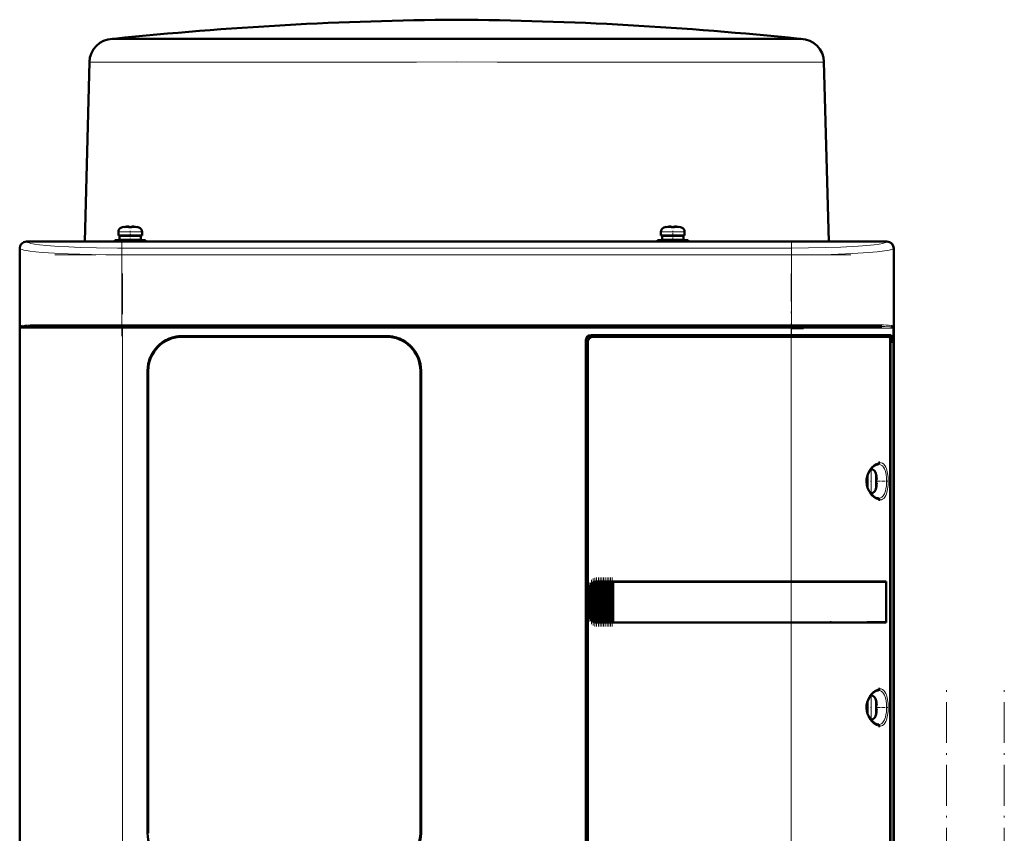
# Model space of a CAD drawing. Extents: x -1595 to 1972, y -1757 to 691.
# Tile 49 of 59: x 183 to 473, y 452 to 691. Entities that reach past the tile are written whole.
import ezdxf

# ---------------------------------------------------------------- set-up
doc = ezdxf.new("R2010")
doc.units = 0
doc.linetypes.add('DASHDOT', pattern=[18.5, 12, -3, 0.5, -3])

msp = doc.modelspace()

# ---------------------------------------------------------------- linework, layer by layer
at = {"color": 7, "lineweight": 50}
for p, q in [((210.56, 685.15), (210.35, 685.14)), ((210.81, 685.17), (210.56, 685.15)), ((210.81, 685.17), (311.56, 685.17)), ((210.81, 685.14), (229.2, 685.14)), ((229.2, 685.14), (236.84, 685.14)), ((236.84, 685.14), (300, 685.14)), ((311.56, 685.17), (359.86, 685.17)), ((323.11, 685.14), (393.92, 685.14)), ((359.86, 685.17), (412.3, 685.17)), ((393.92, 685.14), (399.18, 685.14)), ((399.18, 685.14), (412.31, 685.14)), ((412.3, 685.17), (412.55, 685.15)), ((412.55, 685.15), (412.76, 685.14)), ((203.56, 678.33), (202.18, 625.55)), ((419.55, 678.33), (420.93, 625.55)), ((212.07, 627.28), (212.07, 628.41)), ((213.65, 629.8), (213.64, 629.82)), ((214.63, 629.96), (214.8, 629.98)), ((215.07, 629.96), (215.07, 629.8)), ((216.07, 629.96), (216.07, 629.8)), ((217.5, 629.82), (217.49, 629.8)), ((219.07, 628.41), (219.07, 627.28)), ((371.57, 628.41), (371.57, 627.28)), ((373.14, 629.82), (373.15, 629.8)), ((374.57, 629.96), (374.57, 629.8)), ((375.57, 629.96), (375.57, 629.8)), ((376.99, 629.8), (377, 629.82)), ((378.57, 627.28), (378.57, 628.41)), ((185.07, 625.55), (190.86, 625.55)), ((438.04, 625.52), (185.09, 625.52)), ((190.86, 625.55), (190.87, 625.52)), ((190.86, 625.54), (195.27, 625.54)), ((195.26, 625.52), (195.27, 625.55)), ((195.27, 625.55), (314.86, 625.55)), ((215.57, 625.98), (211.07, 625.98)), ((211.07, 625.55), (211.07, 625.98)), ((212.07, 627.28), (215.57, 627.28)), ((215.57, 627.18), (212.42, 627.18)), ((212.42, 627.18), (212.42, 626.08)), ((215.57, 626.08), (212.42, 626.08)), ((213.57, 627.18), (213.57, 627.28)), ((213.57, 625.98), (213.57, 626.08)), ((219.07, 627.28), (215.57, 627.28)), ((215.57, 627.18), (218.72, 627.18)), ((215.57, 626.08), (218.72, 626.08)), ((215.57, 625.98), (220.07, 625.98)), ((217.57, 627.18), (217.57, 627.28)), ((217.57, 625.98), (217.57, 626.08)), ((218.72, 627.18), (218.72, 626.08)), ((220.07, 625.98), (220.07, 625.55)), ((314.86, 625.55), (314.87, 625.52)), ((314.86, 625.54), (319.27, 625.54)), ((319.26, 625.52), (319.27, 625.55)), ((319.27, 625.55), (427.86, 625.55)), ((370.57, 625.98), (375.07, 625.98)), ((370.57, 625.98), (370.57, 625.55)), ((371.57, 627.28), (375.07, 627.28)), ((371.92, 627.18), (375.07, 627.18)), ((371.92, 626.08), (371.92, 627.18)), ((375.07, 626.08), (371.92, 626.08)), ((373.07, 627.28), (373.07, 627.18)), ((373.07, 626.08), (373.07, 625.98)), ((375.07, 627.28), (378.57, 627.28)), ((378.22, 627.18), (375.07, 627.18)), ((378.22, 626.08), (375.07, 626.08)), ((379.57, 625.98), (375.07, 625.98)), ((377.07, 627.28), (377.07, 627.18)), ((377.07, 626.08), (377.07, 625.98)), ((378.22, 626.08), (378.22, 627.18)), ((379.57, 625.55), (379.57, 625.98)), ((427.86, 625.55), (427.87, 625.52)), ((427.86, 625.54), (432.27, 625.54)), ((432.26, 625.52), (432.27, 625.55)), ((432.27, 625.55), (438.07, 625.55)), ((183.07, 615.75), (183.07, 623.55)), ((183.09, 623.53), (183.09, 415.57)), ((440.04, 415.57), (440.04, 623.53)), ((440.07, 623.55), (440.07, 615.75)), ((183.07, 611.35), (183.07, 615.75)), ((183.09, 615.75), (183.07, 615.75)), ((440.07, 615.75), (440.04, 615.75)), ((440.06, 615.75), (440.06, 611.35)), ((183.07, 523.75), (183.07, 611.35)), ((183.07, 611.35), (183.09, 611.35)), ((440.04, 611.35), (440.07, 611.35)), ((440.07, 611.35), (440.07, 523.75)), ((213.28, 600.55), (186.61, 600.55)), ((409.85, 600.55), (213.28, 600.55)), ((429.95, 600.55), (409.85, 600.55)), ((410.03, 600.05), (413.57, 600.05)), ((436.53, 600.55), (429.95, 600.55)), ((439.62, 600.55), (439.68, 600.53)), ((439.73, 600.27), (439.68, 600.3)), ((439.73, 600.26), (439.69, 600.29)), ((230.87, 597.75), (290.87, 597.75)), ((290.87, 597.55), (230.87, 597.55)), ((349.57, 442.55), (349.57, 596.55)), ((351.07, 598.05), (409.85, 598.05)), ((409.85, 597.55), (351.56, 597.55)), ((439.34, 598.05), (409.85, 598.05)), ((409.85, 597.55), (438.78, 597.55)), ((439.04, 597.55), (438.79, 597.55)), ((439.04, 597.55), (438.86, 597.5)), ((439.02, 442.52), (439.02, 596.58)), ((439.04, 598.05), (439.04, 597.55)), ((439.34, 595.75), (439.34, 598.05)), ((350.07, 596.05), (350.07, 443.05)), ((439.02, 595.75), (439.34, 595.75)), ((439.02, 595.71), (439.14, 595.71)), ((439.34, 595.75), (439.14, 595.71)), ((439.14, 595.71), (439.14, 443.38)), ((220.67, 451.55), (220.67, 587.55)), ((220.87, 587.55), (220.87, 451.55)), ((300.87, 451.55), (300.87, 587.55)), ((301.07, 587.55), (301.07, 451.55)), ((432.23, 555.05), (432.23, 556.51)), ((432.33, 555.05), (432.33, 556.84)), ((433.25, 558.55), (433.46, 558.55)), ((434.86, 556.97), (434.88, 556.98)), ((432.23, 555.05), (432.23, 553.59)), ((432.33, 555.05), (432.33, 553.26)), ((435.01, 555.55), (434.86, 555.55)), ((435.01, 554.55), (434.86, 554.55)), ((434.88, 553.12), (434.86, 553.13)), ((433.46, 551.55), (433.25, 551.55)), ((350.94, 514.46), (350.94, 524.64)), ((351.08, 524.81), (351.23, 524.98)), ((351.45, 513.92), (351.45, 525.17)), ((351.59, 525.25), (351.74, 525.34)), ((351.96, 513.66), (351.96, 525.44)), ((352.1, 525.48), (352.25, 525.51)), ((352.47, 525.54), (352.61, 525.55)), ((352.47, 513.55), (352.47, 525.54)), ((352.64, 525.55), (352.57, 525.55)), ((352.64, 525.55), (352.61, 525.55)), ((352.64, 525.55), (352.76, 525.55)), ((352.98, 525.55), (352.76, 525.55)), ((352.98, 513.55), (352.98, 525.55)), ((353.12, 525.55), (352.98, 525.55)), ((353.12, 525.55), (353.19, 525.55)), ((353.19, 525.55), (353.27, 525.55)), ((353.49, 525.55), (353.27, 525.55)), ((353.49, 513.55), (353.49, 525.55)), ((353.63, 525.55), (353.49, 525.55)), ((353.63, 525.55), (353.7, 525.55)), ((353.7, 525.55), (353.78, 525.55)), ((354, 525.55), (353.78, 525.55)), ((354, 513.55), (354, 525.55)), ((354.14, 525.55), (354, 525.55)), ((354.14, 525.55), (354.21, 525.55)), ((354.21, 525.55), (354.29, 525.55)), ((354.51, 525.55), (354.29, 525.55)), ((354.51, 513.55), (354.51, 525.55)), ((354.65, 525.55), (354.51, 525.55)), ((354.65, 525.55), (354.72, 525.55)), ((354.72, 525.55), (354.8, 525.55)), ((355.02, 525.55), (354.8, 525.55)), ((355.02, 513.55), (355.02, 525.55)), ((355.16, 525.55), (355.02, 525.55)), ((355.16, 525.55), (355.23, 525.55)), ((355.23, 525.55), (355.31, 525.55)), ((355.53, 525.55), (355.31, 525.55)), ((355.53, 513.55), (355.53, 525.55)), ((355.67, 525.55), (355.53, 525.55)), ((355.67, 525.55), (355.74, 525.55)), ((355.74, 525.55), (355.82, 525.55)), ((356.04, 525.55), (355.82, 525.55)), ((356.04, 513.55), (356.04, 525.55)), ((356.18, 525.55), (356.04, 525.55)), ((356.18, 525.55), (356.25, 525.55)), ((356.25, 525.55), (356.33, 525.55)), ((356.55, 525.55), (356.33, 525.55)), ((356.55, 513.55), (356.55, 525.55)), ((356.69, 525.55), (356.55, 525.55)), ((356.69, 525.55), (356.76, 525.55)), ((356.76, 525.55), (356.84, 525.55)), ((357.06, 525.55), (356.84, 525.55)), ((357.06, 513.55), (357.06, 525.55)), ((357.19, 525.55), (357.06, 525.55)), ((357.19, 525.55), (357.27, 525.55)), ((357.27, 525.55), (357.35, 525.55)), ((357.52, 525.55), (357.35, 525.55)), ((357.52, 525.55), (357.52, 513.55)), ((357.57, 525.55), (357.52, 525.55)), ((357.57, 525.55), (409.85, 525.55)), ((357.59, 525.52), (357.57, 525.55)), ((357.59, 525.52), (409.85, 525.52)), ((357.59, 513.57), (357.59, 525.52)), ((357.59, 525.52), (409.85, 525.52)), ((437.83, 525.55), (409.85, 525.55)), ((411.61, 525.52), (409.9, 525.52)), ((412.53, 525.52), (411.94, 525.52)), ((412.6, 525.52), (412.53, 525.52)), ((415.59, 525.52), (415.51, 525.52)), ((421.37, 525.52), (415.59, 525.52)), ((437.83, 525.55), (437.53, 525.48)), ((437.79, 513.62), (437.79, 525.48)), ((437.83, 525.55), (437.83, 513.55)), ((183.07, 519.35), (183.07, 523.75)), ((183.09, 523.75), (183.07, 523.75)), ((350.57, 515.55), (350.57, 523.55)), ((440.07, 523.75), (440.04, 523.75)), ((440.06, 523.75), (440.06, 519.35)), ((183.07, 427.75), (183.07, 519.35)), ((183.07, 519.35), (183.09, 519.35)), ((440.04, 519.35), (440.07, 519.35)), ((440.07, 519.35), (440.07, 427.75)), ((351.23, 514.12), (351.08, 514.29)), ((351.74, 513.76), (351.59, 513.84)), ((352.25, 513.59), (352.1, 513.62)), ((352.61, 513.55), (352.47, 513.55)), ((352.64, 513.55), (352.57, 513.55)), ((352.61, 513.55), (352.64, 513.55)), ((352.64, 513.55), (352.76, 513.55)), ((352.98, 513.55), (352.76, 513.55)), ((353.12, 513.55), (352.98, 513.55)), ((353.12, 513.55), (353.19, 513.55)), ((353.19, 513.55), (353.27, 513.55)), ((353.49, 513.55), (353.27, 513.55)), ((353.63, 513.55), (353.49, 513.55)), ((353.63, 513.55), (353.7, 513.55)), ((353.7, 513.55), (353.78, 513.55)), ((354, 513.55), (353.78, 513.55)), ((354.14, 513.55), (354, 513.55)), ((354.14, 513.55), (354.21, 513.55)), ((354.21, 513.55), (354.29, 513.55)), ((354.51, 513.55), (354.29, 513.55)), ((354.65, 513.55), (354.51, 513.55)), ((354.65, 513.55), (354.72, 513.55)), ((354.72, 513.55), (354.8, 513.55)), ((355.02, 513.55), (354.8, 513.55)), ((355.16, 513.55), (355.02, 513.55)), ((355.16, 513.55), (355.23, 513.55)), ((355.23, 513.55), (355.31, 513.55)), ((355.53, 513.55), (355.31, 513.55)), ((355.67, 513.55), (355.53, 513.55)), ((355.67, 513.55), (355.74, 513.55)), ((355.74, 513.55), (355.82, 513.55)), ((356.04, 513.55), (355.82, 513.55)), ((356.18, 513.55), (356.04, 513.55)), ((356.18, 513.55), (356.25, 513.55)), ((356.25, 513.55), (356.33, 513.55)), ((356.55, 513.55), (356.33, 513.55)), ((356.69, 513.55), (356.55, 513.55)), ((356.69, 513.55), (356.76, 513.55)), ((356.76, 513.55), (356.84, 513.55)), ((357.06, 513.55), (356.84, 513.55)), ((357.19, 513.55), (357.06, 513.55)), ((357.19, 513.55), (357.27, 513.55)), ((357.27, 513.55), (357.35, 513.55)), ((357.52, 513.55), (357.35, 513.55)), ((357.52, 513.55), (357.57, 513.55)), ((357.57, 513.55), (357.59, 513.57)), ((409.85, 513.55), (357.57, 513.55)), ((357.59, 513.57), (409.85, 513.57)), ((437.83, 513.55), (409.85, 513.55)), ((412.36, 513.57), (412.53, 513.57)), ((415.29, 513.57), (415.59, 513.57)), ((415.59, 513.57), (416.32, 513.57)), ((418.48, 513.57), (421.37, 513.58)), ((421.37, 513.58), (421.69, 513.58)), ((437.83, 513.55), (437.53, 513.61)), ((432.23, 488.55), (432.23, 490.01)), ((432.33, 490.34), (432.33, 488.55)), ((433.25, 492.05), (433.46, 492.05)), ((434.86, 490.47), (434.88, 490.48)), ((432.23, 488.55), (432.23, 487.09)), ((432.33, 486.76), (432.33, 488.55)), ((435.01, 489.05), (434.86, 489.05)), ((435.01, 488.05), (434.86, 488.05)), ((434.88, 486.62), (434.86, 486.63)), ((433.46, 485.05), (433.25, 485.05))]:
    msp.add_line(p, q, dxfattribs=at)
at = {"color": 7, "lineweight": 18}
for p, q in [((210.81, 685.14), (210.35, 685.14)), ((321.39, 685.15), (210.56, 685.15)), ((359.98, 685.15), (321.39, 685.15)), ((323.11, 685.14), (321.43, 685.14)), ((412.55, 685.15), (359.98, 685.15)), ((412.76, 685.14), (412.31, 685.14)), ((203.81, 678.32), (224.25, 678.32)), ((224.25, 678.32), (299.7, 678.32)), ((323.41, 678.32), (398.87, 678.32)), ((398.87, 678.32), (419.3, 678.32)), ((215.54, 628.41), (212.07, 628.41)), ((213, 629.65), (215.55, 629.65)), ((215.54, 628.41), (215.57, 628.41)), ((215.55, 629.65), (215.57, 629.65)), ((215.57, 629.65), (218.14, 629.65)), ((215.57, 628.41), (219.07, 628.41)), ((375.07, 628.41), (371.57, 628.41)), ((375.07, 629.65), (372.5, 629.65)), ((375.09, 629.65), (375.07, 629.65)), ((375.1, 628.41), (375.07, 628.41)), ((377.64, 629.65), (375.09, 629.65)), ((378.57, 628.41), (375.1, 628.41)), ((185.09, 625.52), (185.17, 625.44)), ((437.96, 625.44), (438.04, 625.52)), ((183.18, 623.44), (183.09, 623.53)), ((183.18, 623.44), (183.18, 600.05)), ((410.03, 623.62), (213.1, 623.62)), ((213.1, 621.62), (213.1, 623.62)), ((410.03, 623.62), (410.03, 621.62)), ((440.04, 623.53), (439.95, 623.44)), ((439.95, 600.05), (439.95, 623.44)), ((213.1, 601.05), (213.1, 621.62)), ((410.03, 621.62), (213.1, 621.62)), ((410.03, 621.62), (410.03, 601.05)), ((183.18, 600.05), (183.35, 600.05)), ((183.35, 439.05), (183.35, 600.05)), ((183.35, 600.05), (213.28, 600.05)), ((183.45, 600.3), (183.4, 600.27)), ((213.1, 601.05), (187.04, 601.05)), ((213.1, 601.05), (410.03, 601.05)), ((213.1, 601.05), (213.1, 600.55)), ((213.28, 600.55), (213.28, 600.05)), ((409.85, 600.05), (213.28, 600.05)), ((213.28, 600.05), (213.28, 439.05)), ((409.85, 600.55), (409.85, 600.05)), ((409.85, 598.05), (409.85, 600.05)), ((409.85, 600.05), (430.29, 600.05)), ((430.47, 601.05), (410.03, 601.05)), ((410.03, 600.55), (410.03, 601.05)), ((430.29, 600.05), (439.78, 600.05)), ((436.09, 601.05), (430.47, 601.05)), ((439.95, 600.05), (439.78, 600.05)), ((439.78, 439.05), (439.78, 600.05)), ((295.07, 596.83), (295.07, 596.84)), ((409.85, 597.55), (409.85, 598.05)), ((409.85, 525.55), (409.85, 597.55)), ((433.46, 558.55), (433.46, 555.08)), ((434.71, 557.62), (434.71, 555.07)), ((433.46, 555.08), (433.46, 555.05)), ((433.46, 551.55), (433.46, 555.05)), ((434.71, 555.07), (434.71, 555.05)), ((434.71, 555.05), (434.71, 552.48)), ((350.79, 514.75), (350.79, 524.34)), ((351.08, 524.81), (351.08, 514.29)), ((351.23, 514.12), (351.23, 524.98)), ((351.59, 513.84), (351.59, 525.25)), ((351.74, 525.34), (351.74, 513.76)), ((352.1, 513.62), (352.1, 525.48)), ((352.25, 525.51), (352.25, 513.59)), ((352.61, 525.55), (352.61, 513.55)), ((352.76, 513.55), (352.76, 525.55)), ((353.12, 525.55), (353.12, 513.55)), ((353.27, 525.55), (353.27, 513.55)), ((353.63, 525.55), (353.63, 513.55)), ((353.78, 525.55), (353.78, 513.55)), ((354.14, 525.55), (354.14, 513.55)), ((354.29, 525.55), (354.29, 513.55)), ((354.65, 525.55), (354.65, 513.55)), ((354.8, 513.55), (354.8, 525.55)), ((355.16, 525.55), (355.16, 513.55)), ((355.31, 525.55), (355.31, 513.55)), ((355.67, 525.55), (355.67, 513.55)), ((355.82, 525.55), (355.82, 513.55)), ((356.18, 525.55), (356.18, 513.55)), ((356.33, 513.55), (356.33, 525.55)), ((356.69, 525.55), (356.69, 513.55)), ((356.84, 525.55), (356.84, 513.55)), ((357.19, 513.55), (357.19, 525.55)), ((357.35, 525.55), (357.35, 513.55)), ((409.85, 525.52), (409.85, 525.55)), ((409.85, 525.52), (409.85, 513.57)), ((350.57, 523.55), (350.62, 523.55)), ((350.62, 523.55), (350.62, 515.55)), ((350.62, 515.55), (350.57, 515.55)), ((409.85, 513.55), (409.85, 513.57)), ((409.85, 441.55), (409.85, 513.55)), ((433.46, 492.05), (433.46, 488.58)), ((434.71, 491.12), (434.71, 488.57)), ((433.46, 488.58), (433.46, 488.55)), ((433.46, 485.05), (433.46, 488.55)), ((434.71, 488.57), (434.71, 488.55)), ((434.71, 488.55), (434.71, 485.98))]:
    msp.add_line(p, q, dxfattribs=at)
at = {"color": 7, "linetype": 'DASHDOT', "lineweight": 18, "ltscale": 0.000839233}
msp.add_line((311.56, 685.17), (311.56, 685.14), dxfattribs=at)
at = {"color": 7, "linetype": 'DASHDOT', "lineweight": 18, "ltscale": 0.000942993}
msp.add_line((214.57, 629.95), (214.57, 629.99), dxfattribs=at)
at = {"color": 7, "linetype": 'DASHDOT', "lineweight": 18, "ltscale": 0.085722}
msp.add_line((215.57, 625.26), (215.57, 628.69), dxfattribs=at)
at = {"color": 7, "linetype": 'DASHDOT', "lineweight": 18, "ltscale": 0.000744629}
msp.add_line((216.57, 629.95), (216.57, 629.98), dxfattribs=at)
at = {"color": 7, "linetype": 'DASHDOT', "lineweight": 18, "ltscale": 0.000761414}
msp.add_line((374.07, 629.98), (374.07, 629.95), dxfattribs=at)
at = {"color": 7, "linetype": 'DASHDOT', "lineweight": 18, "ltscale": 0.072885}
msp.add_line((375.07, 625.73), (375.07, 628.65), dxfattribs=at)
at = {"color": 7, "linetype": 'DASHDOT', "lineweight": 18, "ltscale": 0.000958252}
msp.add_line((376.07, 629.99), (376.07, 629.95), dxfattribs=at)
at = {"color": 7, "linetype": 'DASHDOT', "lineweight": 18}
for p, q in [((213.1, 625.78), (213.1, 597.71)), ((410.03, 625.78), (410.03, 597.71)), ((193.41, 621.62), (429.72, 621.62)), ((213.28, 616.15), (213.28, 422.95)), ((409.85, 422.95), (409.85, 616.15)), ((429.72, 601.05), (193.41, 601.05)), ((429.51, 600.05), (193.62, 600.05)), ((455.57, -465.35), (455.57, 494.65)), ((472.57, -465.35), (472.57, 494.65))]:
    msp.add_line(p, q, dxfattribs=at)
at = {"color": 7, "linetype": 'DASHDOT', "lineweight": 18, "ltscale": 0.000366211}
msp.add_line((295.07, 596.83), (295.07, 596.84), dxfattribs=at)
at = {"color": 7, "linetype": 'DASHDOT', "lineweight": 18, "ltscale": 0.000941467}
for p, q in [((435.01, 556.05), (435.05, 556.05)), ((435.01, 489.55), (435.05, 489.55))]:
    msp.add_line(p, q, dxfattribs=at)
at = {"color": 7, "linetype": 'DASHDOT', "lineweight": 18, "ltscale": 0.008936}
for p, q in [((432.01, 555.05), (432.36, 555.05)), ((432.01, 488.55), (432.36, 488.55))]:
    msp.add_line(p, q, dxfattribs=at)
at = {"color": 7, "linetype": 'DASHDOT', "lineweight": 18, "ltscale": 0.006442}
for p, q in [((433.49, 555.05), (433.23, 555.05)), ((433.49, 488.55), (433.23, 488.55))]:
    msp.add_line(p, q, dxfattribs=at)
at = {"color": 7, "linetype": 'DASHDOT', "lineweight": 18, "ltscale": 0.000793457}
for p, q in [((435.01, 554.05), (435.04, 554.05)), ((435.01, 487.55), (435.04, 487.55))]:
    msp.add_line(p, q, dxfattribs=at)
at = {"color": 7, "linetype": 'DASHDOT', "lineweight": 18, "ltscale": 0.072147}
for p, q in [((435.3, 555.05), (438.19, 555.05)), ((435.3, 488.55), (438.19, 488.55))]:
    msp.add_line(p, q, dxfattribs=at)
at = {"color": 7, "linetype": 'DASHDOT', "lineweight": 18, "ltscale": 0.287631}
msp.add_line((350.72, 513.8), (350.72, 525.3), dxfattribs=at)
at = {"color": 7, "linetype": 'DASHDOT', "lineweight": 18, "ltscale": 0.325664}
msp.add_line((351.16, 513.03), (351.16, 526.06), dxfattribs=at)
at = {"color": 7, "linetype": 'DASHDOT', "lineweight": 18, "ltscale": 0.347389}
msp.add_line((351.67, 512.6), (351.67, 526.5), dxfattribs=at)
at = {"color": 7, "linetype": 'DASHDOT', "lineweight": 18, "ltscale": 0.357764}
msp.add_line((352.18, 512.39), (352.18, 526.7), dxfattribs=at)
at = {"color": 7, "linetype": 'DASHDOT', "lineweight": 18, "ltscale": 0.359999}
for p, q in [((352.69, 512.35), (352.69, 526.75)), ((353.2, 512.35), (353.2, 526.75)), ((353.71, 512.35), (353.71, 526.75)), ((354.22, 512.35), (354.22, 526.75)), ((354.73, 512.35), (354.73, 526.75)), ((355.24, 512.35), (355.24, 526.75)), ((355.75, 512.35), (355.75, 526.75)), ((356.26, 512.35), (356.26, 526.75)), ((356.77, 512.35), (356.77, 526.75)), ((357.27, 512.35), (357.27, 526.75))]:
    msp.add_line(p, q, dxfattribs=at)
at = {"color": 7, "lineweight": 18}
for points in [[(323.41, 678.32), (311.56, 678.33), (299.7, 678.32)], [(185.17, 625.44), (185.46, 625.26), (185.82, 625.13), (186.32, 625), (187.4, 624.8), (188.85, 624.59), (190.98, 624.37), (194.51, 624.11), (197.55, 623.95), (200.87, 623.81), (205.63, 623.69), (211.86, 623.62), (213.1, 623.62)], [(410.03, 623.62), (415.03, 623.65), (419.92, 623.74), (424.49, 623.9), (429.55, 624.17), (432.15, 624.37), (434.28, 624.59), (435.74, 624.8), (436.82, 625), (437.32, 625.13), (437.67, 625.26), (437.96, 625.44)], [(213.1, 621.62), (208.61, 621.64), (204.19, 621.71), (197.32, 621.91), (193.32, 622.11), (189.77, 622.35), (187.76, 622.53), (186.05, 622.73), (185.06, 622.88), (184.26, 623.04), (183.76, 623.17), (183.4, 623.31), (183.18, 623.44)], [(439.95, 623.44), (439.78, 623.33), (439.52, 623.22), (439.15, 623.11), (438.34, 622.93), (437.29, 622.76), (435.18, 622.51), (432.61, 622.29), (427.95, 622.01), (421.68, 621.77), (417.48, 621.68), (410.03, 621.62)], [(184.62, 600.93), (185.31, 601), (186.12, 601.04), (187.04, 601.05)], [(436.09, 601.05), (437.01, 601.04), (437.82, 601), (438.52, 600.93)], [(439.68, 600.3), (439.47, 600.38), (439.29, 600.42), (438.86, 600.48), (437.45, 600.54), (436.53, 600.55)], [(433.52, 550.91), (433.07, 551.47), (432.7, 552.06), (432.49, 552.47), (432.16, 553.31), (431.97, 554.18), (431.9, 555.05), (431.97, 555.93), (432.1, 556.58), (432.31, 557.22), (432.71, 558.05), (432.95, 558.45), (433.52, 559.19)], [(433.52, 559.19), (434.07, 559.72), (434.7, 560.16), (435.27, 560.42), (435.62, 560.52)], [(435.54, 560.05), (435.98, 559.99), (436.38, 559.83), (436.73, 559.57), (437.05, 559.19), (437.33, 558.7)], [(435.98, 560.55), (436.39, 560.5), (436.78, 560.34), (437.14, 560.07), (437.46, 559.69), (437.74, 559.18)], [(437.74, 559.18), (437.9, 558.77), (438.04, 558.33), (438.25, 557.35), (438.38, 556.22), (438.42, 555.05)], [(437.33, 558.7), (437.61, 557.92), (437.8, 557.02), (437.91, 556.09), (437.95, 555.05)], [(437.95, 555.05), (437.88, 553.72), (437.77, 552.88), (437.61, 552.2), (437.44, 551.68), (437.33, 551.4)], [(438.42, 555.05), (438.38, 553.87), (438.25, 552.74), (438.04, 551.77), (437.91, 551.32), (437.74, 550.92)], [(435.62, 549.58), (435.03, 549.77), (434.48, 550.07), (434.07, 550.38), (433.52, 550.91)], [(437.33, 551.4), (437.16, 551.08), (436.98, 550.8), (436.77, 550.57), (436.55, 550.38), (436.17, 550.17), (435.76, 550.06), (435.54, 550.05)], [(437.74, 550.92), (437.47, 550.42), (437.14, 550.03), (436.77, 549.75), (436.48, 549.63), (436.18, 549.56), (435.98, 549.55)], [(433.52, 484.41), (433.07, 484.97), (432.7, 485.56), (432.49, 485.97), (432.16, 486.81), (431.97, 487.68), (431.9, 488.55), (431.97, 489.43), (432.1, 490.08), (432.31, 490.72), (432.71, 491.55), (432.95, 491.95), (433.52, 492.69)], [(433.52, 492.69), (434.07, 493.22), (434.7, 493.66), (435.27, 493.92), (435.62, 494.02)], [(435.54, 493.55), (435.98, 493.49), (436.38, 493.33), (436.73, 493.07), (437.05, 492.69), (437.33, 492.2)], [(435.98, 494.05), (436.39, 494), (436.78, 493.84), (437.14, 493.57), (437.46, 493.19), (437.74, 492.68)], [(437.33, 492.2), (437.61, 491.42), (437.8, 490.52), (437.91, 489.59), (437.95, 488.55)], [(437.74, 492.68), (437.9, 492.27), (438.04, 491.83), (438.25, 490.85), (438.38, 489.72), (438.42, 488.55)], [(437.95, 488.55), (437.88, 487.22), (437.77, 486.38), (437.61, 485.7), (437.44, 485.18), (437.33, 484.9)], [(438.42, 488.55), (438.38, 487.37), (438.25, 486.24), (438.04, 485.27), (437.91, 484.82), (437.74, 484.42)], [(435.62, 483.08), (435.03, 483.27), (434.48, 483.57), (434.07, 483.88), (433.52, 484.41)], [(437.33, 484.9), (437.16, 484.58), (436.98, 484.3), (436.77, 484.07), (436.55, 483.88), (436.17, 483.67), (435.76, 483.56), (435.54, 483.55)], [(437.74, 484.42), (437.47, 483.92), (437.14, 483.53), (436.77, 483.25), (436.48, 483.13), (436.18, 483.06), (435.98, 483.05)]]:
    msp.add_lwpolyline(points, dxfattribs=at)
at = {"color": 7, "lineweight": 50}
for points in [[(214.57, 629.96), (214.9, 629.98), (215.02, 629.98), (215.05, 629.97), (215.06, 629.96), (215.07, 629.96), (215.07, 629.96), (215.07, 629.96)], [(215.02, 629.98), (215.06, 629.97), (215.07, 629.96), (215.07, 629.96), (215.07, 629.96), (215.07, 629.96)], [(216.57, 629.96), (216.38, 629.97), (216.14, 629.98), (216.09, 629.97), (216.08, 629.96), (216.07, 629.96), (216.07, 629.96), (216.07, 629.96)], [(374.07, 629.96), (374.26, 629.97), (374.5, 629.98), (374.55, 629.97), (374.56, 629.96), (374.57, 629.96), (374.57, 629.96), (374.57, 629.96)], [(374.52, 629.97), (374.55, 629.97), (374.56, 629.96), (374.57, 629.96), (374.57, 629.96)], [(376.07, 629.96), (375.74, 629.98), (375.62, 629.98), (375.59, 629.97), (375.58, 629.96), (375.57, 629.96), (375.57, 629.96), (375.57, 629.96)], [(186.61, 600.55), (185.54, 600.54), (184.66, 600.51), (183.99, 600.44), (183.59, 600.36), (183.45, 600.3)], [(220.67, 587.55), (220.74, 588.72), (220.94, 589.87), (221.28, 590.99), (221.73, 592.07), (222.04, 592.64), (222.37, 593.19), (222.88, 593.89), (223.44, 594.54), (224.05, 595.14), (224.98, 595.87), (225.98, 596.49), (227.04, 596.99), (228.15, 597.37), (229.05, 597.58), (229.95, 597.71), (230.87, 597.75)], [(301.07, 587.55), (301, 588.72), (300.79, 589.87), (300.45, 590.99), (300, 592.07), (299.69, 592.64), (299.36, 593.19), (298.85, 593.89), (298.29, 594.54), (297.68, 595.14), (296.75, 595.87), (295.75, 596.49), (294.69, 596.99), (293.58, 597.37), (292.68, 597.58), (291.78, 597.71), (290.87, 597.75)], [(439.02, 596.58), (439, 597.02), (438.93, 597.37), (438.87, 597.49), (438.84, 597.52), (438.79, 597.55), (438.78, 597.55)], [(433.18, 558.46), (433.74, 559.11), (434.3, 559.58), (434.85, 559.89), (435.29, 560.03), (435.54, 560.05)], [(435.62, 560.52), (435.87, 560.55), (435.98, 560.55)], [(433.18, 551.63), (432.73, 552.35), (432.36, 553.17), (432.15, 553.93), (432.04, 554.85), (432.07, 555.65), (432.23, 556.48), (432.53, 557.33), (432.99, 558.18), (433.18, 558.46)], [(435.01, 556.05), (435.04, 555.72), (435.03, 555.6), (435.03, 555.56), (435.02, 555.55), (435.02, 555.55), (435.02, 555.55), (435.01, 555.55)], [(435.04, 555.76), (435.03, 555.58), (435.03, 555.56), (435.02, 555.55), (435.02, 555.55), (435.02, 555.55), (435.01, 555.55)], [(435.04, 554.33), (435.04, 554.48), (435.03, 554.53), (435.02, 554.54), (435.02, 554.55), (435.02, 554.55), (435.01, 554.55)], [(435.01, 554.05), (435.03, 554.24), (435.04, 554.48), (435.03, 554.53), (435.02, 554.54), (435.02, 554.55), (435.02, 554.55), (435.01, 554.55)], [(435.54, 550.05), (435.11, 550.12), (434.63, 550.32), (434.07, 550.69), (433.52, 551.22), (433.18, 551.63)], [(435.98, 549.55), (435.66, 549.57), (435.62, 549.58)], [(437.79, 525.48), (433.2, 525.51), (409.85, 525.52)], [(409.85, 513.57), (432.28, 513.59), (437.79, 513.62)], [(433.18, 491.96), (433.74, 492.61), (434.3, 493.08), (434.85, 493.39), (435.29, 493.53), (435.54, 493.55)], [(435.62, 494.02), (435.87, 494.05), (435.98, 494.05)], [(433.18, 485.13), (432.73, 485.85), (432.36, 486.67), (432.15, 487.43), (432.04, 488.35), (432.07, 489.15), (432.23, 489.98), (432.53, 490.83), (432.99, 491.68), (433.18, 491.96)], [(435.01, 489.55), (435.04, 489.22), (435.03, 489.1), (435.03, 489.06), (435.02, 489.05), (435.02, 489.05), (435.02, 489.05), (435.01, 489.05)], [(435.04, 489.26), (435.03, 489.08), (435.03, 489.06), (435.02, 489.05), (435.02, 489.05), (435.02, 489.05), (435.01, 489.05)], [(435.04, 487.83), (435.04, 487.98), (435.03, 488.03), (435.02, 488.04), (435.02, 488.05), (435.02, 488.05), (435.01, 488.05)], [(435.01, 487.55), (435.03, 487.74), (435.04, 487.98), (435.03, 488.03), (435.02, 488.04), (435.02, 488.05), (435.02, 488.05), (435.01, 488.05)], [(435.54, 483.55), (435.11, 483.62), (434.63, 483.82), (434.07, 484.19), (433.52, 484.72), (433.18, 485.13)], [(435.98, 483.05), (435.66, 483.07), (435.62, 483.08)], [(230.87, 441.35), (229.7, 441.42), (228.54, 441.62), (227.42, 441.96), (226.35, 442.42), (225.78, 442.72), (225.23, 443.06), (224.53, 443.56), (223.87, 444.12), (223.27, 444.74), (222.54, 445.66), (221.92, 446.66), (221.42, 447.72), (221.04, 448.84), (220.83, 449.73), (220.71, 450.63), (220.67, 451.55)], [(301.07, 451.55), (301, 450.38), (300.79, 449.23), (300.45, 448.11), (300, 447.03), (299.69, 446.46), (299.36, 445.91), (298.85, 445.21), (298.29, 444.56), (297.68, 443.96), (296.75, 443.23), (295.75, 442.61), (294.69, 442.1), (293.58, 441.72), (292.68, 441.52), (291.78, 441.39), (290.87, 441.35)]]:
    msp.add_lwpolyline(points, dxfattribs=at)
for centre, radius, start, end in [((319.73, -365.08), 1055.88, 90.44367, 95.92084), ((303.38, -365.08), 1055.88, 84.07916, 89.55633), ((210.56, 678.15), 7, 91.6966, 178.5003), ((412.55, 678.15), 7, 1.4997, 88.3034), ((213.37, 628.41), 1.3, 106.6015, 180), ((215.57, 621.03), 9, 102.3778, 106.6015), ((215.57, 621.03), 8.99, 96.3893, 102.3497), ((215.57, 621.03), 8.99, 96.3893, 102.3497), ((215.57, 619.91), 9.9, 87.106, 92.8938), ((215.57, 619.92), 9.9, 87.1058, 92.8956), ((216.13, 626.18), 3.8, 83.4188, 87.715), ((215.57, 621.02), 8.99, 77.6508, 83.6103), ((215.57, 621.03), 8.99, 77.6503, 83.6107), ((215.57, 621.03), 9, 73.3984, 77.6222), ((217.77, 628.41), 1.3, 0, 73.3984), ((372.87, 628.41), 1.3, 106.6015, 180), ((375.07, 621.03), 9, 102.3778, 106.6015), ((375.07, 621.03), 8.99, 96.3893, 102.3497), ((375.07, 621.02), 8.99, 96.3897, 102.3492), ((374.51, 626.18), 3.8, 92.2845, 96.5812), ((375.07, 619.92), 9.9, 87.1058, 92.8956), ((375.07, 619.91), 9.9, 87.106, 92.8938), ((375.61, 625.94), 4.04, 83.5189, 86.8257), ((375.07, 621.03), 8.99, 77.6503, 83.6107), ((375.07, 621.03), 8.99, 77.6503, 83.6107), ((375.07, 621.03), 9, 73.3984, 77.6222), ((377.27, 628.41), 1.3, 0, 73.3984), ((185.07, 623.55), 2, 90.0019, 179.9981), ((183.02, 600.54), 0.492, 330.2782, 0.6469), ((184.22, 599.69), 1.12, 108.2603, 129.6068), ((438.9, 599.67), 1.14, 50.524, 71.3952), ((439.5, 600.37), 0.22, 34.3264, 55.7856), ((440.11, 600.54), 0.49, 178.9383, 209.4129), ((440.11, 600.54), 0.491, 178.4725, 210.1378), ((440.17, 600.48), 0.489, 174.524, 206.2763), ((440.17, 600.48), 0.485, 178.4725, 205.4495), ((230.87, 587.55), 10.2, 89.9997, 180.0003), ((230.87, 587.55), 10, 90, 180), ((290.87, 587.55), 10.2, 359.9997, 90.0003), ((290.87, 587.55), 10, 0, 90), ((351.07, 596.55), 1.5, 90, 180), ((433.46, 557.25), 1.3, 16.6015, 90), ((426.08, 555.05), 9, 12.3778, 16.6016), ((426.08, 555.05), 8.99, 6.3893, 12.3497), ((426.08, 555.05), 8.99, 6.3893, 12.3497), ((426.08, 555.05), 9, 343.3984, 347.6222), ((424.97, 555.05), 9.9, 357.106, 2.8938), ((424.98, 555.05), 9.9, 357.1058, 2.8956), ((426.08, 555.05), 8.99, 347.6508, 353.6103), ((426.08, 555.05), 8.99, 347.6503, 353.6107), ((433.46, 552.85), 1.3, 270, 343.3985), ((353.01, 523.44), 2.4, 157.7787, 167.7127), ((352.7, 523.58), 2.06, 148.9704, 158.2673), ((352.57, 523.42), 2.04, 136.9534, 143.1617), ((352.61, 523.68), 1.89, 127.9225, 136.7729), ((352.69, 523.18), 2.35, 118.0492, 122.0459), ((352.58, 523.78), 1.77, 110.7187, 118.3943), ((352.7, 523), 2.55, 103.6061, 106.9099), ((352.61, 523.84), 1.71, 94.6829, 101.9834), ((418.95, -7084.96), 7610.48, 89.911285, 89.981827), ((352.73, 523.5), 2.11, 167.8164, 178.6977), ((352.7, 515.59), 2.09, 181.2162, 192.2147), ((353.09, 515.69), 2.48, 192.5876, 202.176), ((352.7, 515.52), 2.06, 201.7327, 211.0296), ((352.57, 515.68), 2.04, 216.8383, 223.0466), ((352.61, 515.42), 1.89, 223.2271, 232.0775), ((352.69, 515.91), 2.35, 237.9541, 241.9508), ((352.58, 515.32), 1.77, 241.6057, 249.2813), ((352.7, 516.1), 2.55, 253.0901, 256.3939), ((352.61, 515.26), 1.71, 258.0166, 265.3171), ((433.46, 490.75), 1.3, 16.6015, 90), ((426.08, 488.55), 9, 12.3778, 16.6016), ((426.08, 488.55), 8.99, 6.3893, 12.3497), ((426.08, 488.55), 8.99, 6.3893, 12.3497), ((426.08, 488.55), 9, 343.3984, 347.6222), ((424.97, 488.55), 9.9, 357.106, 2.8938), ((424.98, 488.55), 9.9, 357.1058, 2.8956), ((426.08, 488.55), 8.99, 347.6508, 353.6103), ((426.08, 488.55), 8.99, 347.6503, 353.6107), ((433.46, 486.35), 1.3, 270, 343.3985), ((290.87, 451.55), 10, 270, 360)]:
    msp.add_arc(centre, radius, start, end, dxfattribs=at)
at = {"color": 7, "lineweight": 18}
for centre, radius, start, end in [((311.27, -17649.89), 18335.03, 89.968249, 90.035212), ((203.81, 683.61), 5.28, 267.2593, 269.9968), ((419.3, 683.57), 5.24, 269.9866, 272.7471), ((185.18, 623.43), 2.01, 90.341, 179.659), ((184.51, 599.53), 1.43, 137.7644, 158.739), ((184.11, 599.32), 1.19, 126.659, 141.9489), ((182.96, 600.48), 0.486, 334.3281, 1.2269), ((183.89, 600.1), 0.585, 130.7903, 138.8144), ((185.08, 597.25), 3.7, 97.2626, 109.1432), ((186.6, 600.95), 0.407, 270.9608, 320.191), ((186.5, 601.04), 0.541, 319.8755, 0.6368), ((436.63, 601.04), 0.538, 179.5454, 220.6147), ((436.54, 600.96), 0.416, 220.3259, 268.918), ((438.07, 597.3), 3.65, 70.88, 82.9053), ((438.62, 599.53), 1.43, 21.2608, 42.2353), ((439.02, 599.32), 1.19, 38.0507, 53.3418), ((435.41, 560.55), 0.564, 339.2624, 0.1049), ((435.41, 549.55), 0.564, 359.8915, 20.7338), ((435.41, 494.05), 0.564, 339.2668, 0.1093), ((435.41, 483.05), 0.564, 359.8953, 20.7377)]:
    msp.add_arc(centre, radius, start, end, dxfattribs=at)
at = {"color": 7, "lineweight": 50}
for centre, major_axis, ratio, start_param, end_param in [((185.1, 623.52), (1.42, -1.42), 0.995146, 2.358627, 3.924558), ((438.03, 623.52), (1.42, 1.42), 0.995146, 5.50022, 7.06615), ((438.07, 623.55), (-1.41, 1.41), 0.999973, 3.927005, 5.497773), ((351.57, 596.05), (1.06, -1.06), 0.997265, 2.357564, 3.925621), ((351.57, 596.05), (1.06, -1.06), 0.997265, 2.357564, 3.925621), ((352.57, 523.55), (-2.01, 0), 0.996195, 4.712389, 6.283185), ((352.57, 515.55), (2.01, 0), 0.996195, 3.141593, 4.712389)]:
    msp.add_ellipse(centre, major_axis=major_axis, ratio=ratio, start_param=start_param, end_param=end_param, dxfattribs=at)
at = {"color": 7, "lineweight": 18}
for centre, major_axis, ratio, start_param, end_param in [((437.96, 623.44), (1.41, -1.41), 0.995146, 0.787831, 2.353761), ((183.85, 600.05), (0, -0.5), 0.997564, 4.254214, 4.712389), ((439.28, 600.05), (0, 0.5), 0.997564, 4.712389, 5.170556), ((435.54, 560.55), (0, -0.5), 0.870878, 6.283066, 7.441147), ((435.54, 549.55), (0, -0.5), 0.870879, 1.983681, 3.141672), ((435.54, 494.05), (0, -0.5), 0.870879, 6.283058, 7.441106), ((435.54, 483.05), (0, -0.5), 0.870878, 1.983645, 3.141665)]:
    msp.add_ellipse(centre, major_axis=major_axis, ratio=ratio, start_param=start_param, end_param=end_param, dxfattribs=at)

doc.saveas('drawing.dxf')
